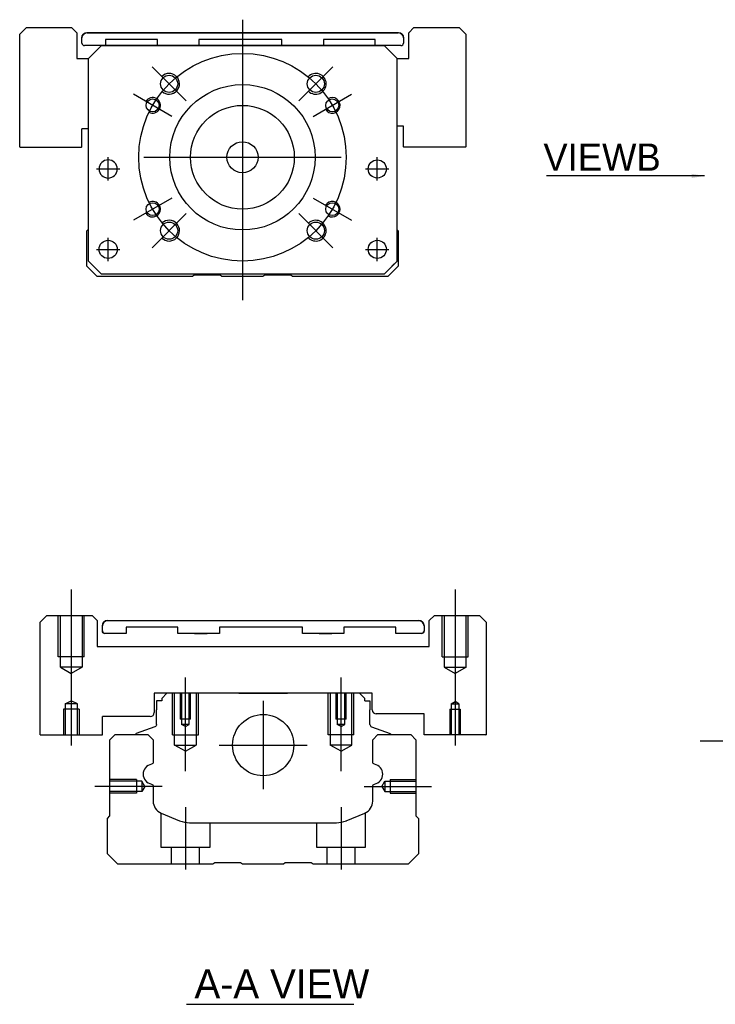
# Model space of a CAD drawing. Header units: millimetres. Extents: x -257 to 3135, y -1556 to 860.
# Tile 160 of 256: x -227 to -92, y -893 to -704. Entities that reach past the tile are written whole.
import ezdxf
from ezdxf.lldxf.tags import DXFTag

# ---------------------------------------------------------------- set-up
doc = ezdxf.new("R2010")
doc.units = ezdxf.units.MM
doc.layers.get('0').update_dxf_attribs({"linetype": 'CONTINUOUS'})
doc.styles.add('CHN', font='txt')
doc.styles.add('DIM-7', font='SIMPLEX.shx', dxfattribs={"width": 0.7, "bigfont": 'chineset.shx'})
tags = doc.linetypes.add('DASHED', pattern=[25.72, 12.86, -12.86]).pattern_tags.tags
tags[6:7] = [DXFTag(74, 4), DXFTag(75, 0), DXFTag(340, '0'), DXFTag(46, 0.0), DXFTag(50, 0.0), DXFTag(44, 0.0), DXFTag(45, 0.0)]
tags[4:5] = [DXFTag(74, 4), DXFTag(75, 0), DXFTag(340, '0'), DXFTag(46, 0.0), DXFTag(50, 0.0), DXFTag(44, 0.0), DXFTag(45, 0.0)]
doc.dimstyles.new('CNS', dxfattribs={"dimtxt": 3.5, "dimasz": 2.5, "dimexe": 1, "dimexo": 1, "dimgap": 1, "dimtad": 1, "dimdsep": 46, "dimtxsty": 'DIM-7', "dimcen": 0.09, "dimclrd": 4, "dimclre": 4, "dimclrt": 1, "dimadec": 0, "dimazin": 0, "dimtfac": 1, "dimtmove": 0, "dimatfit": 3, "dimfxl": 0, "dimtvp": 0.971429, "dimtolj": 1, "dimarcsym": 0})

msp = doc.modelspace()

# ---------------------------------------------------------------- linework, layer by layer
at = {"linetype": 'Continuous'}
for p, q in [((-225.32, -705.3), (-226.61, -706.59)), ((-225.32, -705.3), (-216.61, -705.3)), ((-215.61, -706.3), (-216.61, -705.3)), ((-150.61, -705.3), (-151.61, -706.3)), ((-150.61, -705.3), (-141.9, -705.3)), ((-140.61, -706.59), (-141.9, -705.3)), ((-226.61, -728.3), (-226.61, -706.59)), ((-215.61, -706.3), (-215.61, -711.3)), ((-214.61, -707.3), (-214.61, -707.29)), ((-214.61, -708.3), (-214.61, -707.3)), ((-213.61, -706.29), (-153.61, -706.29)), ((-213.61, -706.3), (-153.61, -706.3)), ((-152.61, -707.29), (-152.61, -707.3)), ((-152.61, -707.3), (-152.61, -708.3)), ((-151.61, -711.3), (-151.61, -706.3)), ((-140.61, -706.59), (-140.61, -728.3)), ((-210.86, -708.8), (-214.11, -708.8)), ((-213.36, -711.3), (-210.86, -708.8)), ((-210.86, -708.8), (-213.36, -711.3)), ((-210.86, -708.8), (-156.36, -708.8)), ((-156.36, -708.8), (-210.86, -708.8)), ((-156.36, -708.8), (-210.86, -708.8)), ((-210.05, -707.6), (-210.05, -708.8)), ((-200.05, -707.6), (-210.05, -707.6)), ((-200.05, -708.8), (-200.05, -707.6)), ((-192.05, -707.6), (-192.05, -708.8)), ((-176.05, -707.6), (-192.05, -707.6)), ((-176.05, -708.8), (-176.05, -707.6)), ((-168.05, -707.6), (-168.05, -708.8)), ((-158.05, -707.6), (-168.05, -707.6)), ((-158.05, -708.8), (-158.05, -707.6)), ((-153.11, -708.8), (-158.05, -708.8)), ((-156.36, -708.8), (-153.86, -711.3)), ((-153.86, -711.3), (-156.36, -708.8)), ((-215.61, -711.3), (-213.36, -711.3)), ((-213.36, -750.3), (-213.36, -711.3)), ((-153.86, -750.3), (-153.86, -711.3)), ((-153.86, -711.3), (-151.61, -711.3)), ((-152.61, -724.3), (-153.86, -724.3)), ((-152.61, -728.3), (-152.61, -724.3)), ((-214.61, -728.3), (-214.61, -724.8)), ((-213.36, -724.8), (-214.61, -724.8)), ((-226.61, -728.3), (-226.56, -728.34)), ((-226.56, -728.34), (-214.66, -728.34)), ((-214.66, -728.34), (-214.61, -728.3)), ((-152.61, -728.3), (-152.56, -728.34)), ((-140.66, -728.34), (-152.56, -728.34)), ((-140.66, -728.34), (-140.61, -728.3)), ((-213.66, -744.45), (-213.36, -744.15)), ((-213.66, -751.25), (-213.66, -744.45)), ((-153.86, -744.25), (-153.66, -744.45)), ((-153.66, -744.45), (-153.66, -751.25)), ((-213.36, -750.3), (-210.86, -752.8)), ((-156.36, -752.8), (-153.86, -750.3)), ((-211.66, -753.25), (-213.66, -751.25)), ((-210.86, -752.8), (-212.36, -751.3)), ((-210.86, -752.8), (-210.86, -752.8)), ((-156.36, -752.8), (-210.86, -752.8)), ((-156.36, -752.8), (-210.86, -752.8)), ((-192.96, -753), (-193.31, -753.25)), ((-187.96, -753), (-192.96, -753)), ((-187.61, -753.25), (-187.96, -753)), ((-179.36, -753), (-179.71, -753.25)), ((-174.36, -753), (-179.36, -753)), ((-174.01, -753.25), (-174.36, -753)), ((-153.66, -751.25), (-155.66, -753.25)), ((-193.31, -753.25), (-211.66, -753.25)), ((-179.71, -753.25), (-187.61, -753.25)), ((-155.66, -753.25), (-174.01, -753.25)), ((-221.37, -818.55), (-222.66, -819.84)), ((-221.37, -818.55), (-212.66, -818.55)), ((-211.66, -819.55), (-212.66, -818.55)), ((-146.66, -818.55), (-147.66, -819.55)), ((-146.66, -818.55), (-137.95, -818.55)), ((-136.66, -819.84), (-137.95, -818.55)), ((-211.66, -819.55), (-211.66, -824.55)), ((-210.66, -821.55), (-210.66, -820.55)), ((-210.66, -820.55), (-210.66, -820.55)), ((-209.66, -819.55), (-149.66, -819.55)), ((-209.66, -819.55), (-149.66, -819.55)), ((-206.1, -820.85), (-206.1, -822.05)), ((-206.1, -820.85), (-206.1, -820.85)), ((-196.1, -820.85), (-206.1, -820.85)), ((-196.1, -820.85), (-206.1, -820.85)), ((-196.1, -822.05), (-196.1, -820.85)), ((-196.1, -820.85), (-196.1, -820.85)), ((-192.89, -819.55), (-192.89, -819.55)), ((-192.89, -819.55), (-190.44, -819.55)), ((-192.89, -819.55), (-190.44, -819.55)), ((-190.44, -819.55), (-190.44, -819.55)), ((-188.1, -820.85), (-188.1, -822.05)), ((-188.1, -820.85), (-188.1, -820.85)), ((-172.1, -820.85), (-188.1, -820.85)), ((-172.1, -820.85), (-188.1, -820.85)), ((-172.1, -822.05), (-172.1, -820.85)), ((-172.1, -820.85), (-172.1, -820.85)), ((-168.89, -819.55), (-168.89, -819.55)), ((-168.89, -819.55), (-166.44, -819.55)), ((-168.89, -819.55), (-166.44, -819.55)), ((-166.44, -819.55), (-166.44, -819.55)), ((-164.1, -820.85), (-164.1, -822.05)), ((-164.1, -820.85), (-164.1, -820.85)), ((-154.1, -820.85), (-164.1, -820.85)), ((-154.1, -820.85), (-164.1, -820.85)), ((-154.1, -822.05), (-154.1, -820.85)), ((-154.1, -820.85), (-154.1, -820.85)), ((-148.66, -820.55), (-148.66, -821.55)), ((-148.66, -820.55), (-148.66, -820.55)), ((-147.66, -824.55), (-147.66, -819.55)), ((-136.66, -819.84), (-136.66, -841.55)), ((-206.1, -822.05), (-210.16, -822.05)), ((-206.1, -822.05), (-210.16, -822.05)), ((-188.1, -822.05), (-196.1, -822.05)), ((-188.1, -822.05), (-196.1, -822.05)), ((-192.89, -822.05), (-190.44, -822.05)), ((-190.44, -822.05), (-190.44, -822.05)), ((-164.1, -822.05), (-172.1, -822.05)), ((-164.1, -822.05), (-172.1, -822.05)), ((-168.89, -822.05), (-166.44, -822.05)), ((-166.44, -822.05), (-166.44, -822.05)), ((-149.16, -822.05), (-154.1, -822.05)), ((-149.16, -822.05), (-154.1, -822.05)), ((-211.66, -824.55), (-147.66, -824.55)), ((-158.66, -833.55), (-200.66, -833.55)), ((-200.66, -833.55), (-200.66, -837.25)), ((-198.23, -833.55), (-199.23, -834.55)), ((-199.23, -834.55), (-199.23, -835.05)), ((-190.36, -833.55), (-198.23, -833.55)), ((-184.36, -833.55), (-174.96, -833.55)), ((-161.09, -833.55), (-168.96, -833.55)), ((-160.09, -834.55), (-161.09, -833.55)), ((-160.09, -835.05), (-160.09, -834.55)), ((-158.66, -836.75), (-158.66, -833.55)), ((-200.23, -835.05), (-200.23, -836.75)), ((-199.23, -835.05), (-200.23, -835.05)), ((-160.09, -835.05), (-159.09, -835.05)), ((-159.09, -835.05), (-159.09, -836.75)), ((-201.46, -838.05), (-210.66, -838.05)), ((-210.66, -841.55), (-210.66, -838.05)), ((-200.23, -839.55), (-200.23, -836.75)), ((-159.09, -839.55), (-159.09, -836.75)), ((-148.66, -837.55), (-157.86, -837.55)), ((-148.66, -841.55), (-148.66, -837.55)), ((-200.56, -840.02), (-204.14, -841.31)), ((-158.76, -840.02), (-155.18, -841.31)), ((-210.71, -841.6), (-210.66, -841.55)), ((-209.21, -842.5), (-208.21, -841.5)), ((-208.21, -841.5), (-201.88, -841.5)), ((-204.27, -841.47), (-204.27, -841.5)), ((-201.88, -841.5), (-200.88, -842.5)), ((-158.53, -842.5), (-157.53, -841.5)), ((-157.53, -841.5), (-151.21, -841.5)), ((-155.05, -841.47), (-155.05, -841.5)), ((-151.21, -841.5), (-150.21, -842.5)), ((-148.66, -841.55), (-148.61, -841.6)), ((-136.71, -841.6), (-148.61, -841.6)), ((-136.71, -841.6), (-136.66, -841.55)), ((-209.21, -857.2), (-209.21, -842.5)), ((-200.88, -842.5), (-200.88, -846.78)), ((-158.53, -846.78), (-158.53, -842.5)), ((-150.21, -842.5), (-150.21, -857.2)), ((-200.88, -851.51), (-200.88, -854.33)), ((-158.53, -854.33), (-158.53, -851.51)), ((-209.71, -857.7), (-209.21, -857.2)), ((-199.34, -856.64), (-195.78, -858.12)), ((-163.64, -858.12), (-160.08, -856.64)), ((-150.21, -857.2), (-149.71, -857.7)), ((-209.71, -864.5), (-209.71, -857.7)), ((-193.86, -858.5), (-165.55, -858.5)), ((-149.71, -857.7), (-149.71, -864.5)), ((-207.71, -866.5), (-209.71, -864.5)), ((-149.71, -864.5), (-151.71, -866.5)), ((-189.36, -866.5), (-207.71, -866.5)), ((-189.01, -866.25), (-189.36, -866.5)), ((-184.01, -866.25), (-189.01, -866.25)), ((-183.66, -866.5), (-184.01, -866.25)), ((-175.76, -866.5), (-183.66, -866.5)), ((-175.41, -866.25), (-175.76, -866.5)), ((-170.41, -866.25), (-175.41, -866.25)), ((-170.06, -866.5), (-170.41, -866.25)), ((-151.71, -866.5), (-170.06, -866.5))]:
    msp.add_line(p, q, dxfattribs=at)
at = {"ltscale": 0.3}
for p, q in [((-183.66, -703.8), (-183.66, -757.8)), ((-194.51, -719.44), (-201.09, -712.86)), ((-172.81, -719.44), (-166.23, -712.86)), ((-197.3, -722.42), (-204.66, -718.17)), ((-170.02, -722.42), (-162.66, -718.17)), ((-209.55, -734.8), (-209.55, -730.3)), ((-209.55, -734.8), (-209.55, -730.3)), ((-202.66, -730.3), (-164.66, -730.3)), ((-157.67, -734.8), (-157.67, -730.3)), ((-157.67, -734.8), (-157.67, -730.3)), ((-197.3, -738.17), (-204.66, -742.42)), ((-170.02, -738.17), (-162.66, -742.42)), ((-194.51, -741.15), (-201.09, -747.73)), ((-172.81, -741.15), (-166.23, -747.73)), ((-209.55, -750.3), (-209.55, -745.8)), ((-209.55, -750.3), (-209.55, -745.8)), ((-157.67, -750.3), (-157.67, -745.8)), ((-157.67, -750.3), (-157.67, -745.8)), ((-179.66, -835.05), (-179.66, -852.05)), ((-188.16, -843.55), (-171.16, -843.55))]:
    msp.add_line(p, q, dxfattribs=at)
at = {"linetype": 'DASHED'}
for p, q in [((-210.86, -708.8), (-210.86, -708.8)), ((-210.05, -707.6), (-210.05, -707.6)), ((-200.05, -707.6), (-200.05, -707.6)), ((-200.05, -708.8), (-200.05, -708.8)), ((-194.39, -708.8), (-196.84, -708.8)), ((-192.05, -707.6), (-192.05, -707.6)), ((-192.05, -708.8), (-192.05, -708.8)), ((-176.05, -707.6), (-176.05, -707.6)), ((-176.05, -708.8), (-176.05, -708.8)), ((-172.84, -708.8), (-170.39, -708.8)), ((-168.05, -707.6), (-168.05, -707.59)), ((-168.05, -708.8), (-168.05, -708.8)), ((-158.05, -707.6), (-158.05, -707.59)), ((-156.36, -708.8), (-156.36, -708.8)), ((-213.36, -711.3), (-213.36, -711.3)), ((-153.86, -711.3), (-153.86, -711.3)), ((-211.3, -732.55), (-211.3, -732.55)), ((-207.8, -732.55), (-207.8, -732.55)), ((-159.42, -732.55), (-159.42, -732.55)), ((-155.92, -732.55), (-155.92, -732.55)), ((-213.36, -735.8), (-213.36, -735.8)), ((-153.86, -735.8), (-153.86, -735.8)), ((-211.3, -748.05), (-211.3, -748.05)), ((-207.8, -748.05), (-207.8, -748.05)), ((-153.86, -750.3), (-154.86, -751.3)), ((-212.36, -751.3), (-212.36, -751.3)), ((-156.36, -752.8), (-156.36, -752.8)), ((-154.86, -751.3), (-154.86, -751.3))]:
    msp.add_line(p, q, dxfattribs=at)
for p, q in [((-211.8, -732.55), (-207.3, -732.55)), ((-211.8, -732.55), (-207.3, -732.55)), ((-159.92, -732.55), (-155.42, -732.55)), ((-159.92, -732.55), (-155.42, -732.55)), ((-211.8, -748.05), (-207.3, -748.05)), ((-211.8, -748.05), (-207.3, -748.05)), ((-159.92, -748.05), (-155.42, -748.05)), ((-159.92, -748.05), (-155.42, -748.05)), ((-222.66, -841.55), (-222.66, -819.84)), ((-222.66, -841.55), (-222.61, -841.6)), ((-222.61, -841.6), (-210.71, -841.6)), ((-95.42, -842.71), (72.88, -842.71)), ((-194.42, -893.48), (-162.18, -893.48))]:
    msp.add_line(p, q)
at = {"ltscale": 0.1}
for p, q in [((-216.66, -813.55), (-216.66, -843.6)), ((-142.66, -813.55), (-142.66, -843.6)), ((-194.66, -848.55), (-194.66, -830.55)), ((-164.66, -848.55), (-164.66, -830.55)), ((-199.11, -851.5), (-212.11, -851.5)), ((-160.21, -851.5), (-147.21, -851.5)), ((-194.66, -855.5), (-194.66, -867.5)), ((-164.66, -855.5), (-164.66, -867.5))]:
    msp.add_line(p, q, dxfattribs=at)
at = {"linetype": 'DASHED', "ltscale": 0.3}
for p, q in [((-219.16, -826.55), (-219.16, -818.55)), ((-218.76, -828.55), (-218.76, -818.55)), ((-214.56, -818.55), (-214.56, -828.55)), ((-214.16, -826.55), (-214.16, -818.55)), ((-145.16, -826.55), (-145.16, -818.55)), ((-144.76, -818.55), (-144.76, -828.55)), ((-140.56, -828.55), (-140.56, -818.55)), ((-140.16, -826.55), (-140.16, -818.55)), ((-214.16, -826.55), (-219.16, -826.55)), ((-145.16, -826.55), (-140.16, -826.55)), ((-214.56, -828.55), (-218.76, -828.55)), ((-218.76, -828.55), (-216.66, -829.76)), ((-214.56, -828.55), (-216.66, -829.76)), ((-144.76, -828.55), (-140.56, -828.55)), ((-144.76, -828.55), (-142.66, -829.76)), ((-140.56, -828.55), (-142.66, -829.76))]:
    msp.add_line(p, q, dxfattribs=at)
at = {"linetype": 'DASHED', "ltscale": 0.1}
for p, q in [((-197.16, -841.55), (-197.16, -833.55)), ((-196.73, -843.55), (-196.73, -833.55)), ((-195.66, -833.55), (-195.66, -838.55)), ((-195.4, -833.55), (-195.4, -839.55)), ((-193.92, -839.55), (-193.92, -833.55)), ((-193.66, -838.55), (-193.66, -833.55)), ((-192.59, -833.55), (-192.59, -843.55)), ((-192.16, -841.55), (-192.16, -833.55)), ((-167.16, -841.55), (-167.16, -833.55)), ((-166.73, -833.55), (-166.73, -843.55)), ((-165.66, -833.55), (-165.66, -838.55)), ((-165.4, -833.55), (-165.4, -839.55)), ((-163.92, -839.55), (-163.92, -833.55)), ((-163.66, -838.55), (-163.66, -833.55)), ((-162.59, -843.55), (-162.59, -833.55)), ((-162.16, -841.55), (-162.16, -833.55)), ((-217.83, -835.6), (-216.66, -835.02)), ((-217.83, -835.6), (-217.83, -841.6)), ((-215.48, -835.6), (-217.83, -835.6)), ((-215.48, -835.6), (-216.66, -835.02)), ((-215.48, -841.6), (-215.48, -835.6)), ((-143.4, -835.6), (-142.66, -835.17)), ((-143.4, -835.6), (-141.92, -835.6)), ((-143.4, -835.6), (-143.4, -841.6)), ((-141.92, -835.6), (-142.66, -835.17)), ((-141.92, -835.6), (-141.92, -841.6)), ((-215.16, -836.6), (-218.16, -836.6)), ((-218.16, -836.6), (-218.16, -841.6)), ((-215.16, -836.6), (-215.16, -841.6)), ((-143.66, -836.6), (-141.66, -836.6)), ((-143.66, -836.6), (-143.66, -841.6)), ((-141.66, -836.6), (-141.66, -841.6)), ((-193.66, -838.55), (-195.66, -838.55)), ((-193.92, -839.55), (-195.4, -839.55)), ((-194.66, -839.97), (-195.4, -839.55)), ((-194.66, -839.97), (-193.92, -839.55)), ((-163.66, -838.55), (-165.66, -838.55)), ((-163.92, -839.55), (-165.4, -839.55)), ((-164.66, -839.97), (-165.4, -839.55)), ((-164.66, -839.97), (-163.92, -839.55)), ((-197.16, -841.55), (-192.16, -841.55)), ((-162.16, -841.55), (-167.16, -841.55)), ((-196.73, -843.55), (-192.59, -843.55)), ((-194.66, -844.74), (-196.73, -843.55)), ((-194.66, -844.74), (-192.59, -843.55)), ((-162.59, -843.55), (-166.73, -843.55)), ((-164.66, -844.74), (-166.73, -843.55)), ((-164.66, -844.74), (-162.59, -843.55)), ((-204.08, -850.2), (-209.08, -850.2)), ((-203.08, -850.49), (-209.08, -850.49)), ((-204.08, -850.2), (-204.08, -852.8)), ((-203.08, -850.49), (-203.08, -852.51)), ((-202.49, -851.5), (-203.08, -850.49)), ((-202.49, -851.5), (-203.08, -852.51)), ((-156.79, -851.5), (-156.21, -850.49)), ((-156.79, -851.5), (-156.21, -852.51)), ((-156.21, -850.49), (-156.21, -852.51)), ((-156.21, -850.49), (-150.21, -850.49)), ((-155.21, -850.2), (-155.21, -852.8)), ((-155.21, -850.2), (-150.21, -850.2)), ((-203.08, -852.51), (-209.08, -852.51)), ((-204.08, -852.8), (-209.08, -852.8)), ((-204.08, -852.58), (-204.08, -852.62)), ((-156.21, -852.51), (-150.21, -852.51)), ((-155.21, -852.58), (-155.21, -852.62)), ((-155.21, -852.8), (-150.21, -852.8)), ((-199.41, -856.63), (-199.41, -863.2)), ((-159.91, -863.2), (-159.91, -856.56)), ((-189.91, -863.2), (-189.91, -858.5)), ((-169.41, -858.5), (-169.41, -863.2)), ((-199.41, -863.2), (-189.91, -863.2)), ((-197.41, -863.2), (-197.41, -866.5)), ((-191.91, -866.5), (-191.91, -863.2)), ((-169.41, -863.2), (-159.91, -863.2)), ((-167.41, -863.2), (-167.41, -866.5)), ((-161.91, -866.5), (-161.91, -863.2))]:
    msp.add_line(p, q, dxfattribs=at)
at = {"ltscale": 0.3}
msp.add_circle((-183.66, -730.3), 20, dxfattribs=at)
at = {"linetype": 'Continuous'}
for centre, radius in [((-197.8, -716.15), 1.65), ((-169.52, -716.15), 1.65), ((-183.66, -730.3), 14), ((-200.98, -720.3), 1.25), ((-183.66, -730.3), 10), ((-166.34, -720.3), 1.25), ((-183.66, -730.3), 3), ((-157.67, -732.55), 1.75), ((-200.98, -740.3), 1.25), ((-166.34, -740.3), 1.25), ((-197.8, -744.44), 1.65), ((-169.52, -744.44), 1.65), ((-209.55, -748.05), 1.75), ((-157.67, -748.05), 1.75), ((-179.66, -843.55), 5.9)]:
    msp.add_circle(centre, radius, dxfattribs=at)
at = {"linetype": 'Continuous', "extrusion": (0, 0, -1)}
msp.add_circle((209.55, -732.55), 1.75, dxfattribs=at)
for centre, radius, start, end in [((213.61, -707.29), 1, 0, 90), ((153.61, -707.29), 1, 90, 180), ((209.66, -820.55), 1, 0, 90), ((149.66, -820.55), 1, 90, 180), ((210.16, -821.55), 0.5, 270.03, 0), ((149.16, -821.55), 0.5, 180, 270), ((200.73, -839.55), 0.5, 180, 250.1017), ((155.25, -841.5), 0.2, 109.8983, 172.0917), ((201.38, -846.78), 0.5, 180, 249.8105), ((158.03, -846.78), 0.5, 290.1895, 0), ((201.38, -851.51), 0.5, 110.1895, 180), ((158.03, -851.51), 0.5, 0, 69.8105)]:
    msp.add_arc(centre, radius, start, end, dxfattribs=at)
at = {"linetype": 'Continuous'}
for centre, radius, start, end in [((-213.61, -707.3), 1, 90, 180), ((-153.61, -707.3), 1, 0, 90), ((-214.11, -708.3), 0.5, 180, 269.97), ((-153.11, -708.3), 0.5, 270, 0), ((-209.66, -820.55), 1, 90, 180), ((-149.66, -820.55), 1, 0, 90), ((-210.16, -821.55), 0.5, 180, 269.97), ((-149.16, -821.55), 0.5, 270, 0), ((-201.46, -837.25), 0.8, 270, 0), ((-157.86, -836.75), 0.8, 180, 270), ((-158.59, -839.55), 0.5, 180, 250.1017), ((-204.07, -841.5), 0.2, 109.8983, 172.0917), ((-200.89, -849.14), 1.93, 99.5288, 260.4712), ((-158.53, -849.14), 1.93, 279.5288, 80.4712), ((-198.38, -854.33), 2.5, 180, 247.4572), ((-161.03, -854.33), 2.5, 292.5428, 0), ((-193.86, -853.5), 5, 247.4572, 270), ((-165.55, -853.5), 5, 270, 292.5428)]:
    msp.add_arc(centre, radius, start, end, dxfattribs=at)
for centre, radius, start, end in [((-197.8, -716.15), 2, 227.8658, 135), ((-169.52, -716.15), 2, 225, 137.8658), ((-200.98, -720.3), 1.5, 242.1491, 150), ((-166.34, -720.3), 1.5, 210, 122.1491), ((-200.98, -740.3), 1.5, 210, 117.8509), ((-166.34, -740.3), 1.5, 237.8509, 150), ((-197.8, -744.44), 2, 225, 132.134), ((-169.52, -744.44), 2, 222.1342, 135)]:
    msp.add_arc(centre, radius, start, end)

# ---------------------------------------------------------------- texts
at = {"style": 'CHN'}
for s, insert, char_height, attachment_point in [('VIEWB', (-103.02, -732.9), 5.25, 9), ('A-A VIEW', (-192.92, -889.54), 5.6, 4)]:
    msp.add_mtext(s, dxfattribs=dict(at, insert=insert, char_height=char_height, attachment_point=attachment_point))

# ---------------------------------------------------------------- leaders
at = {"annotation_type": 0, "has_hookline": 1, "hookline_direction": 1, "text_width": 22.04}
msp.add_leader([(-94.58, -733.89), (-102.02, -733.9)], dimstyle='CNS', override={"dimgap": 1, "dimtad": 1}, dxfattribs=at)

doc.saveas('drawing.dxf')
